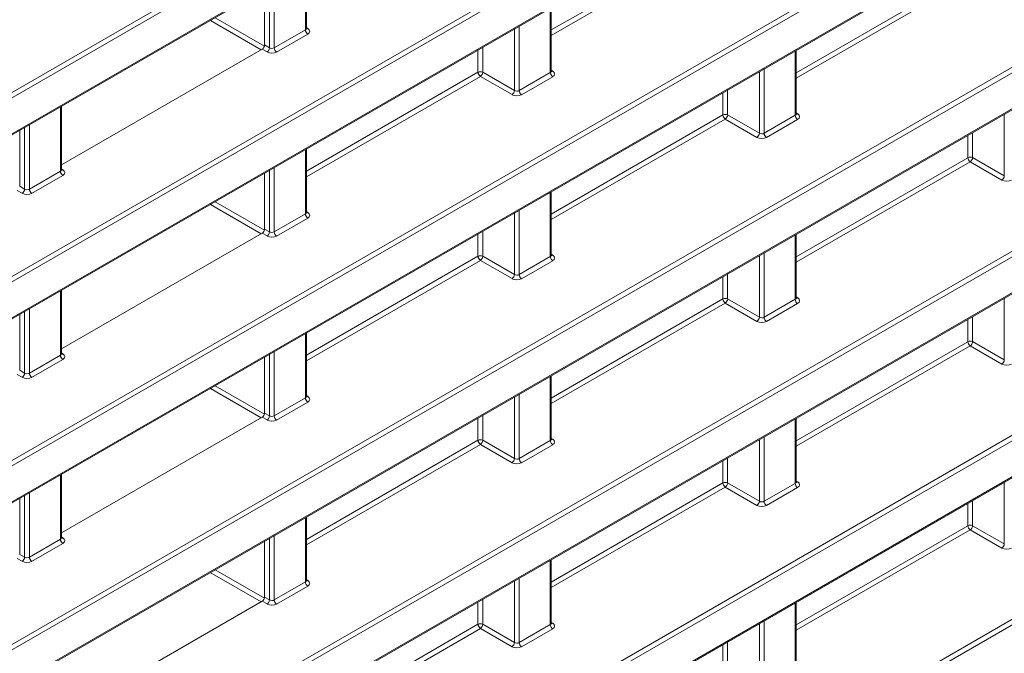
# Model space of a CAD drawing. Header units: millimetres. Extents: x 0 to 1118, y 0 to 864.
# Tile 155 of 235: x 939 to 954, y 347 to 356. Entities that reach past the tile are written whole.
import ezdxf

# ---------------------------------------------------------------- set-up
doc = ezdxf.new("R2010")
doc.units = ezdxf.units.MM

msp = doc.modelspace()

# ---------------------------------------------------------------- linework, layer by layer
at = {"color": 9, "linetype": 'Continuous', "lineweight": 0}
for p, q in [((868.097, 314.207), (960.629, 367.625)), ((960.664, 367.564), (868.132, 314.146)), ((868.132, 313.614), (960.664, 367.032)), ((868.097, 311.483), (960.629, 364.901)), ((960.664, 364.84), (868.132, 311.422)), ((868.132, 310.89), (960.664, 364.308)), ((868.097, 308.759), (960.629, 362.177)), ((960.664, 362.116), (868.132, 308.698)), ((868.132, 308.166), (960.664, 361.584)), ((868.097, 306.035), (960.629, 359.453)), ((960.664, 359.392), (868.132, 305.974)), ((868.132, 305.442), (960.664, 358.86)), ((946.872, 355.999), (949.411, 357.465)), ((949.446, 357.404), (946.872, 355.919)), ((943.233, 356), (943.233, 356.953)), ((950.496, 355.367), (953.035, 356.833)), ((868.097, 303.311), (960.629, 356.729)), ((960.664, 356.668), (868.132, 303.25)), ((942.702, 355.735), (942.702, 356.646)), ((942.773, 356.687), (942.773, 355.734)), ((953.07, 356.772), (950.496, 355.286)), ((946.857, 355.368), (946.857, 356.321)), ((868.132, 302.718), (960.664, 356.136)), ((942.579, 355.707), (941.827, 356.141)), ((941.897, 356.181), (942.627, 355.76)), ((946.396, 356.055), (946.396, 355.102)), ((942.773, 355.734), (943.233, 356)), ((943.268, 355.939), (942.807, 355.673)), ((943.248, 356.035), (943.269, 356.021)), ((946.326, 355.103), (946.326, 356.014)), ((942.63, 355.777), (942.702, 355.735)), ((942.667, 355.674), (942.595, 355.716)), ((945.787, 355.373), (945.787, 355.703)), ((945.857, 355.743), (945.857, 355.374)), ((950.481, 354.736), (950.481, 355.689)), ((943.248, 353.907), (945.787, 355.373)), ((945.857, 355.374), (946.326, 355.103)), ((946.396, 355.102), (946.857, 355.368)), ((946.872, 355.403), (946.893, 355.389)), ((949.95, 354.471), (949.95, 355.382)), ((950.02, 355.423), (950.02, 354.47)), ((945.822, 355.312), (943.248, 353.826)), ((946.291, 355.042), (945.822, 355.312)), ((946.892, 355.307), (946.431, 355.041)), ((949.411, 354.741), (949.411, 355.071)), ((949.481, 355.111), (949.481, 354.742)), ((939.609, 353.908), (939.609, 354.861)), ((946.872, 353.275), (949.411, 354.741)), ((949.481, 354.742), (949.95, 354.471)), ((950.496, 354.771), (950.517, 354.757)), ((953.574, 353.839), (953.574, 354.75)), ((939.149, 354.595), (939.149, 353.642)), ((949.446, 354.68), (946.872, 353.194)), ((949.915, 354.41), (949.446, 354.68)), ((950.02, 354.47), (950.481, 354.736)), ((950.516, 354.675), (950.055, 354.409)), ((939.079, 353.643), (939.079, 354.554)), ((953.105, 354.479), (953.105, 354.11)), ((953.035, 354.109), (953.035, 354.439)), ((943.233, 353.276), (943.233, 354.229)), ((950.496, 352.643), (953.035, 354.109)), ((953.07, 354.048), (950.496, 352.562)), ((953.539, 353.778), (953.07, 354.048)), ((953.105, 354.11), (953.574, 353.839)), ((868.097, 300.587), (960.629, 354.005)), ((960.664, 353.944), (868.132, 300.526)), ((939.149, 353.642), (939.609, 353.908)), ((939.624, 353.943), (939.645, 353.929)), ((942.702, 353.011), (942.702, 353.922)), ((942.773, 353.962), (942.773, 353.01)), ((939.644, 353.847), (939.183, 353.581)), ((939.043, 353.582), (938.971, 353.624)), ((939.006, 353.685), (939.079, 353.643)), ((946.857, 352.644), (946.857, 353.597)), ((941.897, 353.457), (942.627, 353.036)), ((868.132, 299.994), (960.664, 353.412)), ((942.579, 352.982), (941.827, 353.416)), ((943.248, 353.311), (943.269, 353.297)), ((946.326, 352.379), (946.326, 353.29)), ((946.396, 353.33), (946.396, 352.378)), ((942.773, 353.01), (943.233, 353.276)), ((943.268, 353.215), (942.807, 352.949)), ((942.667, 352.95), (942.595, 352.992)), ((942.63, 353.053), (942.702, 353.011)), ((945.857, 353.019), (945.857, 352.65)), ((945.787, 352.649), (945.787, 352.979)), ((950.481, 352.012), (950.481, 352.964)), ((950.02, 352.698), (950.02, 351.746)), ((943.248, 351.183), (945.787, 352.649)), ((945.822, 352.588), (943.248, 351.102)), ((946.291, 352.318), (945.822, 352.588)), ((945.857, 352.65), (946.326, 352.379)), ((946.396, 352.378), (946.857, 352.644)), ((946.892, 352.583), (946.431, 352.317)), ((946.872, 352.679), (946.893, 352.665)), ((949.95, 351.747), (949.95, 352.658)), ((949.411, 352.017), (949.411, 352.347)), ((949.481, 352.387), (949.481, 352.018)), ((939.609, 351.184), (939.609, 352.136)), ((946.872, 350.551), (949.411, 352.017)), ((949.481, 352.018), (949.95, 351.747)), ((950.02, 351.746), (950.481, 352.012)), ((950.496, 352.047), (950.517, 352.033)), ((953.574, 351.115), (953.574, 352.026)), ((939.079, 350.919), (939.079, 351.83)), ((939.149, 351.87), (939.149, 350.918)), ((949.446, 351.956), (946.872, 350.47)), ((949.915, 351.686), (949.446, 351.956)), ((950.516, 351.951), (950.055, 351.685)), ((953.035, 351.385), (953.035, 351.715)), ((953.105, 351.755), (953.105, 351.386)), ((943.233, 350.552), (943.233, 351.504)), ((950.496, 349.919), (953.035, 351.385)), ((953.07, 351.324), (950.496, 349.838)), ((953.539, 351.054), (953.07, 351.324)), ((953.105, 351.386), (953.574, 351.115)), ((939.149, 350.918), (939.609, 351.184)), ((939.644, 351.123), (939.183, 350.857)), ((939.624, 351.219), (939.645, 351.205)), ((942.702, 350.287), (942.702, 351.198)), ((942.773, 351.238), (942.773, 350.286)), ((939.006, 350.961), (939.079, 350.919)), ((939.043, 350.858), (938.971, 350.9)), ((946.857, 349.92), (946.857, 350.872)), ((942.578, 350.258), (941.827, 350.692)), ((941.897, 350.733), (942.627, 350.312)), ((942.773, 350.286), (943.233, 350.552)), ((943.248, 350.586), (943.269, 350.573)), ((946.326, 349.655), (946.326, 350.566)), ((946.396, 350.606), (946.396, 349.654)), ((943.268, 350.491), (942.807, 350.225)), ((942.667, 350.226), (942.595, 350.268)), ((942.63, 350.329), (942.702, 350.287)), ((945.787, 349.925), (945.787, 350.255)), ((945.857, 350.295), (945.857, 349.926)), ((950.481, 349.288), (950.481, 350.24)), ((868.097, 297.863), (958.374, 349.979)), ((946.872, 349.954), (946.893, 349.941)), ((949.95, 349.023), (949.95, 349.934)), ((950.02, 349.974), (950.02, 349.022)), ((958.409, 349.918), (868.132, 297.802)), ((943.248, 348.459), (945.787, 349.925)), ((945.822, 349.864), (943.248, 348.378)), ((946.291, 349.594), (945.822, 349.864)), ((945.857, 349.926), (946.326, 349.655)), ((946.396, 349.654), (946.857, 349.92)), ((946.892, 349.859), (946.431, 349.593)), ((949.481, 349.663), (949.481, 349.294)), ((949.411, 349.293), (949.411, 349.623)), ((939.609, 348.46), (939.609, 349.412)), ((946.872, 347.827), (949.411, 349.293)), ((949.446, 349.232), (946.872, 347.746)), ((949.915, 348.962), (949.446, 349.232)), ((949.481, 349.294), (949.95, 349.023)), ((950.02, 349.022), (950.481, 349.288)), ((950.516, 349.227), (950.055, 348.961)), ((950.496, 349.322), (950.517, 349.309)), ((953.574, 348.391), (953.574, 349.302)), ((939.079, 348.195), (939.079, 349.106)), ((939.149, 349.146), (939.149, 348.194)), ((953.035, 348.661), (953.035, 348.991)), ((953.105, 349.031), (953.105, 348.661)), ((943.233, 347.828), (943.233, 348.78)), ((950.496, 347.195), (953.035, 348.661)), ((953.105, 348.661), (953.574, 348.391)), ((939.624, 348.494), (939.645, 348.481)), ((942.702, 347.563), (942.702, 348.474)), ((942.773, 348.514), (942.773, 347.562)), ((953.07, 348.6), (950.496, 347.114)), ((953.539, 348.33), (953.07, 348.6)), ((939.149, 348.194), (939.609, 348.46)), ((939.644, 348.399), (939.183, 348.133)), ((939.006, 348.237), (939.079, 348.195)), ((939.043, 348.134), (938.971, 348.175)), ((946.857, 347.196), (946.857, 348.148)), ((942.578, 347.534), (941.826, 347.968)), ((941.897, 348.009), (942.627, 347.588)), ((942.773, 347.562), (943.233, 347.828)), ((943.268, 347.767), (942.807, 347.501)), ((943.248, 347.862), (943.269, 347.849)), ((946.326, 346.931), (946.326, 347.842)), ((946.396, 347.882), (946.396, 346.93)), ((942.63, 347.605), (942.702, 347.563)), ((942.667, 347.502), (942.595, 347.543)), ((945.787, 347.201), (945.787, 347.531)), ((945.857, 347.571), (945.857, 347.201)), ((950.481, 346.564), (950.481, 347.516)), ((943.248, 345.735), (945.787, 347.201)), ((945.857, 347.201), (946.326, 346.931)), ((946.396, 346.93), (946.857, 347.196)), ((946.872, 347.23), (946.893, 347.217)), ((949.95, 346.299), (949.95, 347.21)), ((950.02, 347.25), (950.02, 346.298)), ((945.822, 347.14), (943.248, 345.654)), ((946.291, 346.87), (945.822, 347.14)), ((946.892, 347.135), (946.431, 346.869)), ((949.411, 346.569), (949.411, 346.899)), ((949.481, 346.939), (949.481, 346.569))]:
    msp.add_line(p, q, dxfattribs=at)
at = {"color": 7, "linetype": 'Continuous', "lineweight": 15}
for p, q in [((868.121, 313.591), (960.654, 367.009)), ((868.121, 310.867), (960.654, 364.285)), ((868.121, 308.143), (960.654, 361.561)), ((868.121, 305.419), (960.654, 358.837)), ((943.248, 356.021), (943.248, 356.961)), ((942.63, 355.777), (942.63, 356.604)), ((946.872, 355.389), (946.872, 356.329)), ((868.121, 302.695), (960.654, 356.113)), ((942.595, 355.716), (939.624, 354.001)), ((950.496, 354.757), (950.496, 355.697)), ((939.624, 353.929), (939.624, 354.869)), ((939.006, 353.685), (939.006, 354.512)), ((943.248, 353.297), (943.248, 354.237)), ((942.63, 353.053), (942.63, 353.88)), ((946.872, 352.665), (946.872, 353.605)), ((868.121, 299.971), (960.654, 353.389)), ((942.595, 352.992), (939.624, 351.277)), ((950.496, 352.033), (950.496, 352.973)), ((939.624, 351.205), (939.624, 352.145)), ((939.006, 350.961), (939.006, 351.788)), ((943.248, 350.573), (943.248, 351.513)), ((942.63, 350.329), (942.63, 351.156)), ((946.872, 349.941), (946.872, 350.881)), ((942.595, 350.268), (939.624, 348.553)), ((950.496, 349.309), (950.496, 350.249)), ((939.624, 348.481), (939.624, 349.421)), ((939.006, 348.237), (939.006, 349.064)), ((943.248, 347.849), (943.248, 348.789)), ((942.63, 347.605), (942.63, 348.432)), ((946.872, 347.217), (946.872, 348.157)), ((942.595, 347.543), (939.624, 345.829)), ((950.496, 346.585), (950.496, 347.525))]:
    msp.add_line(p, q, dxfattribs=at)
at = {"color": 9, "linetype": 'Continuous', "lineweight": 0}
for centre, radius, start, end in [((943.31, 356.004), 0.077, 182.6523, 236.7703), ((943.254, 356.045), 0.0278, 257.7331, 303.5435), ((942.623, 355.74), 0.0793, 303.5222, 356.4778), ((942.849, 355.738), 0.077, 182.6523, 236.7703), ((945.823, 355.305), 0.077, 63.2338, 117.3435), ((945.864, 355.377), 0.077, 182.6523, 236.7703), ((945.778, 355.379), 0.0793, 303.5222, 356.4778), ((946.934, 355.372), 0.077, 182.6523, 236.7703), ((946.878, 355.413), 0.0278, 257.8973, 303.5269), ((946.247, 355.108), 0.0793, 303.5222, 356.4778), ((946.473, 355.106), 0.077, 182.6523, 236.7703), ((949.447, 354.673), 0.077, 63.2338, 117.3435), ((949.488, 354.745), 0.077, 182.6523, 236.7703), ((949.402, 354.747), 0.0793, 303.5222, 356.4778), ((950.502, 354.781), 0.0278, 257.8973, 303.5269), ((950.558, 354.74), 0.077, 182.6523, 236.7703), ((949.871, 354.476), 0.0793, 303.5222, 356.4778), ((950.097, 354.473), 0.077, 182.6523, 236.7703), ((953.071, 354.041), 0.077, 63.2338, 117.3435), ((953.112, 354.113), 0.077, 182.6523, 236.7703), ((953.026, 354.115), 0.0793, 303.5222, 356.4778), ((939.686, 353.912), 0.077, 182.6523, 236.7703), ((939.63, 353.953), 0.0278, 257.7331, 303.5435), ((953.495, 353.844), 0.0793, 303.5222, 356.4778), ((938.999, 353.648), 0.0793, 303.5222, 356.4778), ((939.226, 353.645), 0.077, 182.6523, 236.7703), ((943.254, 353.321), 0.0278, 257.7331, 303.5435), ((943.31, 353.28), 0.077, 182.6523, 236.7703), ((942.623, 353.016), 0.0793, 303.5222, 356.4778), ((942.849, 353.013), 0.077, 182.6523, 236.7703), ((945.823, 352.581), 0.077, 63.2338, 117.3435), ((945.864, 352.653), 0.077, 182.6523, 236.7703), ((945.778, 352.654), 0.0793, 303.5222, 356.4778), ((946.934, 352.647), 0.077, 182.6523, 236.7703), ((946.878, 352.689), 0.0278, 257.8973, 303.5269), ((946.247, 352.384), 0.0793, 303.5222, 356.4778), ((946.473, 352.381), 0.077, 182.6523, 236.7703), ((949.447, 351.949), 0.077, 63.2338, 117.3435), ((949.488, 352.021), 0.077, 182.6523, 236.7703), ((949.402, 352.022), 0.0793, 303.5222, 356.4778), ((950.558, 352.015), 0.077, 182.6523, 236.7703), ((950.502, 352.057), 0.0278, 257.8973, 303.5269), ((949.871, 351.752), 0.0793, 303.5222, 356.4778), ((950.097, 351.749), 0.077, 182.6523, 236.7703), ((953.071, 351.317), 0.077, 63.2338, 117.3435), ((953.112, 351.389), 0.077, 182.6523, 236.7703), ((953.026, 351.39), 0.0793, 303.5222, 356.4778), ((939.686, 351.187), 0.077, 182.6523, 236.7703), ((939.63, 351.228), 0.0278, 257.7331, 303.5435), ((953.495, 351.12), 0.0793, 303.5222, 356.4778), ((938.999, 350.924), 0.0793, 303.5222, 356.4778), ((939.226, 350.921), 0.077, 182.6523, 236.7703), ((943.31, 350.555), 0.077, 182.6523, 236.7703), ((943.254, 350.596), 0.0278, 257.7331, 303.5435), ((942.623, 350.292), 0.0793, 303.5222, 356.4778), ((942.849, 350.289), 0.077, 182.6523, 236.7703), ((945.823, 349.857), 0.077, 63.2338, 117.3435), ((946.878, 349.964), 0.0278, 257.8973, 303.5269), ((945.864, 349.929), 0.077, 182.6523, 236.7703), ((945.778, 349.93), 0.0793, 303.5222, 356.4778), ((946.934, 349.923), 0.077, 182.6523, 236.7703), ((946.247, 349.66), 0.0793, 303.5222, 356.4778), ((946.473, 349.657), 0.077, 182.6523, 236.7703), ((949.447, 349.225), 0.077, 63.2338, 117.3435), ((949.488, 349.297), 0.077, 182.6523, 236.7703), ((949.402, 349.298), 0.0793, 303.5222, 356.4778), ((950.558, 349.291), 0.077, 182.6523, 236.7703), ((950.502, 349.332), 0.0278, 257.8973, 303.5269), ((949.871, 349.028), 0.0793, 303.5222, 356.4778), ((950.097, 349.025), 0.077, 182.6523, 236.7703), ((953.071, 348.593), 0.077, 63.2338, 117.3435), ((953.112, 348.665), 0.077, 182.6523, 236.7703), ((953.026, 348.666), 0.0793, 303.5222, 356.4778), ((939.63, 348.504), 0.0278, 257.7331, 303.5435), ((939.686, 348.463), 0.077, 182.6523, 236.7703), ((953.495, 348.396), 0.0793, 303.5222, 356.4778), ((938.999, 348.2), 0.0793, 303.5222, 356.4778), ((939.226, 348.197), 0.077, 182.6523, 236.7703), ((943.31, 347.831), 0.077, 182.6523, 236.7703), ((943.254, 347.872), 0.0278, 257.7331, 303.5435), ((942.623, 347.568), 0.0793, 303.5222, 356.4778), ((942.849, 347.565), 0.077, 182.6523, 236.7703), ((945.823, 347.133), 0.077, 63.2338, 117.3435), ((945.864, 347.205), 0.077, 182.6523, 236.7703), ((945.778, 347.206), 0.0793, 303.5222, 356.4778), ((946.934, 347.199), 0.077, 182.6523, 236.7703), ((946.878, 347.24), 0.0278, 257.8973, 303.5269), ((946.247, 346.936), 0.0793, 303.5222, 356.4778), ((946.473, 346.933), 0.077, 182.6523, 236.7703)]:
    msp.add_arc(centre, radius, start, end, dxfattribs=at)
for centre, major_axis, ratio, start_param, end_param in [((943.198, 356.022), (0.05, -0.0016), 0.597067, 5.516493, 6.301891), ((943.197, 355.981), (0.1, -0.0015), 0.587275, 5.506822, 7.060165), ((942.737, 355.715), (0.1, -0.0015), 0.587275, 3.953479, 5.506822), ((942.737, 355.756), (0.05, -0.0016), 0.597067, 3.96315, 5.516493), ((946.822, 355.39), (0.05, -0.0016), 0.597067, 5.516493, 6.301891), ((946.821, 355.349), (0.1, -0.0015), 0.587275, 5.506822, 7.060165), ((946.36, 355.083), (0.1, -0.0015), 0.587275, 3.953479, 5.506822), ((946.361, 355.124), (0.05, -0.0016), 0.597067, 3.96315, 5.516493), ((950.446, 354.758), (0.05, -0.0016), 0.597067, 5.516493, 6.301891), ((950.445, 354.717), (0.1, -0.0015), 0.587275, 5.506822, 7.060165), ((949.985, 354.492), (0.05, -0.0016), 0.597067, 3.96315, 5.516493), ((949.984, 354.451), (0.1, -0.0015), 0.587275, 3.953479, 5.506822), ((939.574, 353.93), (0.05, -0.0016), 0.597067, 5.516493, 6.301891), ((939.573, 353.889), (0.1, -0.0015), 0.587275, 5.506822, 7.060165), ((953.608, 353.819), (0.1, -0.0015), 0.587275, 3.953479, 5.506822), ((939.113, 353.623), (0.1, -0.0015), 0.587275, 3.953479, 5.506822), ((939.113, 353.664), (0.05, -0.0016), 0.597067, 3.96315, 5.516493), ((943.198, 353.298), (0.05, -0.0016), 0.597067, 5.516493, 6.301891), ((943.197, 353.257), (0.1, -0.0015), 0.587275, 5.506822, 7.060165), ((942.737, 353.032), (0.05, -0.0016), 0.597067, 3.96315, 5.516493), ((942.737, 352.991), (0.1, -0.0015), 0.587275, 3.953479, 5.506822), ((946.822, 352.666), (0.05, -0.0016), 0.597067, 5.516493, 6.301891), ((946.821, 352.625), (0.1, -0.0015), 0.587275, 5.506822, 7.060165), ((946.36, 352.359), (0.1, -0.0015), 0.587275, 3.953479, 5.506822), ((946.361, 352.4), (0.05, -0.0016), 0.597067, 3.96315, 5.516493), ((950.446, 352.034), (0.05, -0.0016), 0.597067, 5.516493, 6.301891), ((950.445, 351.993), (0.1, -0.0015), 0.587275, 5.506822, 7.060165), ((949.984, 351.727), (0.1, -0.0015), 0.587275, 3.953479, 5.506822), ((949.985, 351.768), (0.05, -0.0016), 0.597067, 3.96315, 5.516493), ((939.574, 351.206), (0.05, -0.0016), 0.597067, 5.516493, 6.301891), ((939.573, 351.165), (0.1, -0.0015), 0.587275, 5.506822, 7.060165), ((953.608, 351.095), (0.1, -0.0015), 0.587275, 3.953479, 5.506822), ((939.113, 350.899), (0.1, -0.0015), 0.587275, 3.953479, 5.506822), ((939.113, 350.94), (0.05, -0.0016), 0.597067, 3.96315, 5.516493), ((943.198, 350.574), (0.05, -0.0016), 0.597067, 5.516493, 6.301891), ((943.197, 350.533), (0.1, -0.0015), 0.587275, 5.506822, 7.060165), ((942.737, 350.267), (0.1, -0.0015), 0.587275, 3.953479, 5.506822), ((942.737, 350.308), (0.05, -0.0016), 0.597067, 3.96315, 5.516493), ((946.822, 349.942), (0.05, -0.0016), 0.597067, 5.516493, 6.301891), ((946.821, 349.901), (0.1, -0.0015), 0.587275, 5.506822, 7.060165), ((946.361, 349.676), (0.05, -0.0016), 0.597067, 3.96315, 5.516493), ((946.36, 349.635), (0.1, -0.0015), 0.587275, 3.953479, 5.506822), ((950.446, 349.31), (0.05, -0.0016), 0.597067, 5.516493, 6.301891), ((950.445, 349.269), (0.1, -0.0015), 0.587275, 5.506822, 7.060165), ((949.984, 349.003), (0.1, -0.0015), 0.587275, 3.953479, 5.506822), ((949.985, 349.044), (0.05, -0.0016), 0.597067, 3.96315, 5.516493), ((939.574, 348.482), (0.05, -0.0016), 0.597067, 5.516493, 6.301891), ((939.573, 348.441), (0.1, -0.0015), 0.587275, 5.506822, 7.060165), ((953.608, 348.371), (0.1, -0.0015), 0.587275, 3.953479, 5.506822), ((939.113, 348.216), (0.05, -0.0016), 0.597067, 3.96315, 5.516493), ((939.113, 348.175), (0.1, -0.0015), 0.587275, 3.953479, 5.506822), ((943.198, 347.85), (0.05, -0.0016), 0.597067, 5.516493, 6.301891), ((943.197, 347.809), (0.1, -0.0015), 0.587275, 5.506822, 7.060165), ((942.737, 347.543), (0.1, -0.0015), 0.587275, 3.953479, 5.506822), ((942.737, 347.584), (0.05, -0.0016), 0.597067, 3.96315, 5.516493), ((946.822, 347.218), (0.05, -0.0016), 0.597067, 5.516493, 6.301891), ((946.821, 347.177), (0.1, -0.0015), 0.587275, 5.506822, 7.060165), ((946.361, 346.952), (0.05, -0.0016), 0.597067, 3.96315, 5.516493), ((946.36, 346.911), (0.1, -0.0015), 0.587275, 3.953479, 5.506822)]:
    msp.add_ellipse(centre, major_axis=major_axis, ratio=ratio, start_param=start_param, end_param=end_param, dxfattribs=at)
at = {"color": 7, "linetype": 'Continuous', "lineweight": 15}
for centre in [(942.594, 355.757), (942.594, 353.032), (942.594, 350.308), (942.594, 347.584)]:
    msp.add_ellipse(centre, major_axis=(0.025, 0.0433), ratio=0.577557, start_param=3.927062, end_param=5.497554, dxfattribs=at)
for points, knots in [([(943.249, 356.015), (943.249, 356.015), (943.25, 356.015), (943.248, 356.019), (943.248, 356.021), (943.248, 356.021)], [0, 0, 0, 0, 0.251158, 0.971068, 1, 1, 1, 1]), ([(946.873, 355.383), (946.873, 355.383), (946.873, 355.383), (946.872, 355.387), (946.872, 355.389), (946.872, 355.389)], [0, 0, 0, 0, 0.251447, 0.972188, 1, 1, 1, 1]), ([(950.497, 354.751), (950.497, 354.751), (950.497, 354.751), (950.495, 354.755), (950.496, 354.757), (950.496, 354.757)], [0, 0, 0, 0, 0.251447, 0.972188, 1, 1, 1, 1]), ([(939.625, 353.923), (939.625, 353.923), (939.626, 353.923), (939.624, 353.927), (939.624, 353.929), (939.624, 353.929)], [0, 0, 0, 0, 0.251158, 0.971068, 1, 1, 1, 1]), ([(943.249, 353.291), (943.249, 353.291), (943.25, 353.291), (943.248, 353.295), (943.248, 353.297), (943.248, 353.297)], [0, 0, 0, 0, 0.251158, 0.971068, 1, 1, 1, 1]), ([(946.873, 352.659), (946.873, 352.659), (946.873, 352.658), (946.872, 352.663), (946.872, 352.665), (946.872, 352.665)], [0, 0, 0, 0, 0.251447, 0.972188, 1, 1, 1, 1]), ([(950.497, 352.027), (950.497, 352.027), (950.497, 352.026), (950.495, 352.031), (950.496, 352.033), (950.496, 352.033)], [0, 0, 0, 0, 0.251447, 0.972188, 1, 1, 1, 1]), ([(939.625, 351.199), (939.625, 351.199), (939.626, 351.198), (939.624, 351.203), (939.624, 351.205), (939.624, 351.205)], [0, 0, 0, 0, 0.251158, 0.971068, 1, 1, 1, 1]), ([(943.249, 350.567), (943.249, 350.567), (943.25, 350.566), (943.248, 350.571), (943.248, 350.573), (943.248, 350.573)], [0, 0, 0, 0, 0.251158, 0.971068, 1, 1, 1, 1]), ([(946.873, 349.935), (946.873, 349.935), (946.873, 349.934), (946.872, 349.939), (946.872, 349.941), (946.872, 349.941)], [0, 0, 0, 0, 0.251447, 0.972188, 1, 1, 1, 1]), ([(950.497, 349.303), (950.497, 349.303), (950.497, 349.302), (950.495, 349.307), (950.496, 349.308), (950.496, 349.309)], [0, 0, 0, 0, 0.251447, 0.972188, 1, 1, 1, 1]), ([(939.625, 348.475), (939.625, 348.475), (939.626, 348.474), (939.624, 348.479), (939.624, 348.48), (939.624, 348.481)], [0, 0, 0, 0, 0.251158, 0.971068, 1, 1, 1, 1]), ([(943.249, 347.843), (943.249, 347.843), (943.25, 347.842), (943.248, 347.847), (943.248, 347.848), (943.248, 347.849)], [0, 0, 0, 0, 0.251158, 0.971068, 1, 1, 1, 1]), ([(946.873, 347.211), (946.873, 347.211), (946.873, 347.21), (946.872, 347.215), (946.872, 347.216), (946.872, 347.216)], [0, 0, 0, 0, 0.251447, 0.972188, 1, 1, 1, 1])]:
    msp.add_open_spline(points, degree=3, knots=knots, dxfattribs=at)

doc.saveas('drawing.dxf')
